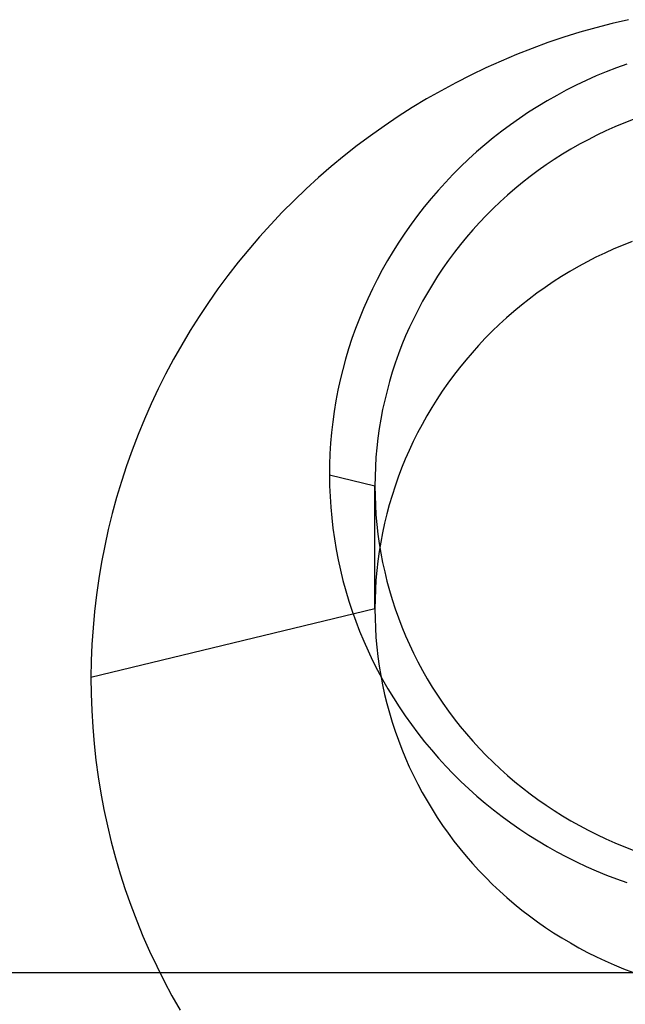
# Model space of a CAD drawing. Extents: x -5 to 5, y -2 to 2.
# Tile 16 of 59: x -1.736 to -1.548, y -1.31 to -1.004. Entities that reach past the tile are written whole.
import ezdxf

# ---------------------------------------------------------------- set-up
doc = ezdxf.new("R2010")
doc.units = 0

msp = doc.modelspace()

# ---------------------------------------------------------------- linework, layer by layer
at = {"layer": 'solid extract', "color": 5, "linetype": 'CONTINUOUS'}
for p, q in [((-1.551665, -1.005097, -2.87176), (-1.556708, -1.006404, -2.872028)), ((-1.546583, -1.003911, -2.871516), (-1.551665, -1.005097, -2.87176)), ((-1.561717, -1.007832, -2.872322), (-1.566698, -1.009383, -2.872641)), ((-1.556708, -1.006404, -2.872028), (-1.561717, -1.007832, -2.872322)), ((-1.571643, -1.011055, -2.872986), (-1.576544, -1.012845, -2.873356)), ((-1.566698, -1.009383, -2.872641), (-1.571643, -1.011055, -2.872986)), ((-1.576544, -1.012845, -2.873356), (-1.58139, -1.014749, -2.87375)), ((-1.58619, -1.016771, -2.87417), (-1.590946, -1.018911, -2.874615)), ((-1.58139, -1.014749, -2.87375), (-1.58619, -1.016771, -2.87417)), ((-1.590946, -1.018911, -2.874615), (-1.595652, -1.021167, -2.875085)), ((-1.55351, -1.020117, -3.13053), (-1.556661, -1.021438, -3.130821)), ((-1.550329, -1.018874, -3.130257), (-1.55351, -1.020117, -3.13053)), ((-1.547111, -1.017704, -3.13), (-1.550329, -1.018874, -3.130257)), ((-1.600298, -1.023534, -2.875579), (-1.604877, -1.026007, -2.876097)), ((-1.595652, -1.021167, -2.875085), (-1.600298, -1.023534, -2.875579)), ((-1.559782, -1.022836, -3.131129), (-1.562868, -1.024308, -3.131454)), ((-1.556661, -1.021438, -3.130821), (-1.559782, -1.022836, -3.131129)), ((-1.604877, -1.026007, -2.876097), (-1.609395, -1.028593, -2.87664)), ((-1.565914, -1.025853, -3.131795), (-1.568915, -1.027467, -3.132152)), ((-1.562868, -1.024308, -3.131454), (-1.565914, -1.025853, -3.131795)), ((-1.609395, -1.028593, -2.87664), (-1.613857, -1.031292, -2.877208)), ((-1.571875, -1.029153, -3.132526), (-1.574797, -1.030913, -3.132917)), ((-1.568915, -1.027467, -3.132152), (-1.571875, -1.029153, -3.132526)), ((-1.613857, -1.031292, -2.877208), (-1.618253, -1.034098, -2.8778)), ((-1.577674, -1.032742, -3.133324), (-1.580503, -1.034638, -3.133747)), ((-1.574797, -1.030913, -3.132917), (-1.577674, -1.032742, -3.133324)), ((-1.618253, -1.034098, -2.8778), (-1.622576, -1.037007, -2.878416)), ((-1.580503, -1.034638, -3.133747), (-1.583277, -1.036596, -3.134184)), ((-1.545132, -1.035, -3.119631), (-1.547986, -1.036115, -3.119874)), ((-1.622576, -1.037007, -2.878416), (-1.626818, -1.040014, -2.879055)), ((-1.586003, -1.038623, -3.134638), (-1.588681, -1.040717, -3.135108)), ((-1.583277, -1.036596, -3.134184), (-1.586003, -1.038623, -3.134638)), ((-1.553614, -1.038553, -3.120409), (-1.556385, -1.039874, -3.120699)), ((-1.550813, -1.0373, -3.120134), (-1.553614, -1.038553, -3.120409)), ((-1.547986, -1.036115, -3.119874), (-1.550813, -1.0373, -3.120134)), ((-1.626818, -1.040014, -2.879055), (-1.630989, -1.043126, -2.879718)), ((-1.588681, -1.040717, -3.135108), (-1.591306, -1.042874, -3.135593)), ((-1.559119, -1.041259, -3.121003), (-1.561813, -1.042707, -3.121322)), ((-1.556385, -1.039874, -3.120699), (-1.559119, -1.041259, -3.121003)), ((-1.630989, -1.043126, -2.879718), (-1.635088, -1.046343, -2.880405)), ((-1.593874, -1.045092, -3.136092), (-1.596381, -1.047365, -3.136606)), ((-1.591306, -1.042874, -3.135593), (-1.593874, -1.045092, -3.136092)), ((-1.564471, -1.04422, -3.121656), (-1.567095, -1.045799, -3.122005)), ((-1.561813, -1.042707, -3.121322), (-1.564471, -1.04422, -3.121656)), ((-1.635088, -1.046343, -2.880405), (-1.639109, -1.049658, -2.881116)), ((-1.596381, -1.047365, -3.136606), (-1.598831, -1.0497, -3.137134)), ((-1.569679, -1.047441, -3.122369), (-1.57222, -1.049142, -3.122746)), ((-1.567095, -1.045799, -3.122005), (-1.569679, -1.047441, -3.122369)), ((-1.639109, -1.049658, -2.881116), (-1.643043, -1.053067, -2.881849)), ((-1.598831, -1.0497, -3.137134), (-1.601225, -1.052096, -3.137678)), ((-1.574713, -1.050901, -3.123137), (-1.577162, -1.05272, -3.123542)), ((-1.57222, -1.049142, -3.122746), (-1.574713, -1.050901, -3.123137)), ((-1.643043, -1.053067, -2.881849), (-1.646886, -1.056563, -2.882603)), ((-1.601225, -1.052096, -3.137678), (-1.60356, -1.054549, -3.138235)), ((-1.577162, -1.05272, -3.123542), (-1.579569, -1.0546, -3.123962)), ((-1.646886, -1.056563, -2.882603), (-1.650645, -1.060156, -2.883381)), ((-1.605829, -1.057054, -3.138807), (-1.608031, -1.059607, -3.13939)), ((-1.60356, -1.054549, -3.138235), (-1.605829, -1.057054, -3.138807)), ((-1.581929, -1.056538, -3.124396), (-1.584238, -1.05853, -3.124842)), ((-1.579569, -1.0546, -3.123962), (-1.581929, -1.056538, -3.124396)), ((-1.650645, -1.060156, -2.883381), (-1.654321, -1.063843, -2.884183)), ((-1.608031, -1.059607, -3.13939), (-1.610169, -1.062214, -3.139988)), ((-1.584238, -1.05853, -3.124842), (-1.586492, -1.060572, -3.125301)), ((-1.610169, -1.062214, -3.139988), (-1.612244, -1.064876, -3.140599)), ((-1.588696, -1.06267, -3.125773), (-1.590849, -1.064823, -3.12626)), ((-1.586492, -1.060572, -3.125301), (-1.588696, -1.06267, -3.125773)), ((-1.654321, -1.063843, -2.884183), (-1.657905, -1.067619, -2.885007)), ((-1.612244, -1.064876, -3.140599), (-1.614251, -1.067586, -3.141223)), ((-1.590849, -1.064823, -3.12626), (-1.592949, -1.067027, -3.126758)), ((-1.657905, -1.067619, -2.885007), (-1.661392, -1.071476, -2.885851)), ((-1.614251, -1.067586, -3.141223), (-1.616189, -1.07034, -3.141859)), ((-1.594992, -1.069278, -3.127269), (-1.596973, -1.071574, -3.127791)), ((-1.592949, -1.067027, -3.126758), (-1.594992, -1.069278, -3.127269)), ((-1.661392, -1.071476, -2.885851), (-1.664776, -1.07541, -2.886716)), ((-1.616189, -1.07034, -3.141859), (-1.618052, -1.073134, -3.142506)), ((-1.596973, -1.071574, -3.127791), (-1.598898, -1.073918, -3.128326)), ((-1.664776, -1.07541, -2.886716), (-1.668067, -1.07943, -2.887603)), ((-1.618052, -1.073134, -3.142506), (-1.619846, -1.075974, -3.143166)), ((-1.598898, -1.073918, -3.128326), (-1.600766, -1.076311, -3.128873)), ((-1.551101, -1.075272, -2.978914), (-1.553911, -1.076544, -2.97917)), ((-1.548265, -1.07407, -2.978673), (-1.551101, -1.075272, -2.978914)), ((-1.545398, -1.072938, -2.978446), (-1.548265, -1.07407, -2.978673)), ((-1.62157, -1.07886, -3.143838), (-1.623222, -1.081786, -3.144522)), ((-1.619846, -1.075974, -3.143166), (-1.62157, -1.07886, -3.143838)), ((-1.602574, -1.078749, -3.129432), (-1.604319, -1.081226, -3.130001)), ((-1.600766, -1.076311, -3.128873), (-1.602574, -1.078749, -3.129432)), ((-1.556689, -1.077883, -2.979441), (-1.55943, -1.079288, -2.979725)), ((-1.553911, -1.076544, -2.97917), (-1.556689, -1.077883, -2.979441)), ((-1.668067, -1.07943, -2.887603), (-1.671262, -1.083534, -2.888512)), ((-1.623222, -1.081786, -3.144522), (-1.624798, -1.084748, -3.145215)), ((-1.604319, -1.081226, -3.130001), (-1.605998, -1.083739, -3.130581)), ((-1.56213, -1.080755, -2.980023), (-1.564793, -1.082288, -2.980334)), ((-1.55943, -1.079288, -2.979725), (-1.56213, -1.080755, -2.980023)), ((-1.671262, -1.083534, -2.888512), (-1.674355, -1.087713, -2.889442)), ((-1.624798, -1.084748, -3.145215), (-1.626296, -1.08774, -3.145918)), ((-1.605998, -1.083739, -3.130581), (-1.607614, -1.086295, -3.131172)), ((-1.56742, -1.083886, -2.98066), (-1.570006, -1.085547, -2.981)), ((-1.564793, -1.082288, -2.980334), (-1.56742, -1.083886, -2.98066)), ((-1.674355, -1.087713, -2.889442), (-1.67734, -1.091962, -2.890391)), ((-1.626296, -1.08774, -3.145918), (-1.627719, -1.09077, -3.146632)), ((-1.607614, -1.086295, -3.131172), (-1.609168, -1.088892, -3.131774)), ((-1.572548, -1.087268, -2.981353), (-1.575041, -1.089046, -2.981719)), ((-1.570006, -1.085547, -2.981), (-1.572548, -1.087268, -2.981353)), ((-1.627719, -1.09077, -3.146632), (-1.629067, -1.093836, -3.147357)), ((-1.609168, -1.088892, -3.131774), (-1.610657, -1.091525, -3.132386)), ((-1.577489, -1.090885, -2.982099), (-1.579894, -1.092783, -2.982492)), ((-1.575041, -1.089046, -2.981719), (-1.577489, -1.090885, -2.982099)), ((-1.67734, -1.091962, -2.890391), (-1.680214, -1.096274, -2.891358)), ((-1.629067, -1.093836, -3.147357), (-1.630338, -1.096934, -3.148091)), ((-1.612078, -1.094191, -3.133007), (-1.613429, -1.096884, -3.133637)), ((-1.610657, -1.091525, -3.132386), (-1.612078, -1.094191, -3.133007)), ((-1.579894, -1.092783, -2.982492), (-1.58225, -1.094739, -2.982899)), ((-1.680214, -1.096274, -2.891358), (-1.682985, -1.100661, -2.892346)), ((-1.630338, -1.096934, -3.148091), (-1.631529, -1.100058, -3.148833)), ((-1.613429, -1.096884, -3.133637), (-1.614713, -1.099612, -3.134277)), ((-1.584554, -1.096748, -2.983318), (-1.586803, -1.098808, -2.983749)), ((-1.58225, -1.094739, -2.982899), (-1.584554, -1.096748, -2.983318)), ((-1.631529, -1.100058, -3.148833), (-1.632639, -1.103202, -3.149583)), ((-1.614713, -1.099612, -3.134277), (-1.615929, -1.102373, -3.134926)), ((-1.586803, -1.098808, -2.983749), (-1.589, -1.100922, -2.984193)), ((-1.682985, -1.100661, -2.892346), (-1.68565, -1.105119, -2.893354)), ((-1.632639, -1.103202, -3.149583), (-1.63367, -1.106376, -3.150342)), ((-1.615929, -1.102373, -3.134926), (-1.617076, -1.105163, -3.135584)), ((-1.591147, -1.103091, -2.98465), (-1.593239, -1.10531, -2.98512)), ((-1.589, -1.100922, -2.984193), (-1.591147, -1.103091, -2.98465)), ((-1.68565, -1.105119, -2.893354), (-1.688203, -1.10964, -2.894381)), ((-1.63367, -1.106376, -3.150342), (-1.634622, -1.109577, -3.15111)), ((-1.617076, -1.105163, -3.135584), (-1.618152, -1.107976, -3.13625)), ((-1.593239, -1.10531, -2.98512), (-1.595272, -1.107575, -2.985601)), ((-1.618152, -1.107976, -3.13625), (-1.619154, -1.110809, -3.136922)), ((-1.595272, -1.107575, -2.985601), (-1.597243, -1.109883, -2.986093)), ((-1.688203, -1.10964, -2.894381), (-1.690641, -1.114215, -2.895424)), ((-1.634622, -1.109577, -3.15111), (-1.635493, -1.1128, -3.151885)), ((-1.619154, -1.110809, -3.136922), (-1.620085, -1.113668, -3.137603)), ((-1.599158, -1.11224, -2.986598), (-1.601015, -1.114644, -2.987115)), ((-1.597243, -1.109883, -2.986093), (-1.599158, -1.11224, -2.986598)), ((-1.690641, -1.114215, -2.895424), (-1.69296, -1.11884, -2.896484)), ((-1.635493, -1.1128, -3.151885), (-1.636281, -1.116038, -3.152667)), ((-1.620085, -1.113668, -3.137603), (-1.620945, -1.116552, -3.138291)), ((-1.601015, -1.114644, -2.987115), (-1.602812, -1.117091, -2.987643)), ((-1.636281, -1.116038, -3.152667), (-1.636987, -1.119288, -3.153454)), ((-1.620945, -1.116552, -3.138291), (-1.621733, -1.119455, -3.138987)), ((-1.602812, -1.117091, -2.987643), (-1.604544, -1.119576, -2.988182)), ((-1.69296, -1.11884, -2.896484), (-1.695167, -1.123529, -2.897563)), ((-1.636987, -1.119288, -3.153454), (-1.63761, -1.122558, -3.154248)), ((-1.621733, -1.119455, -3.138987), (-1.622446, -1.122373, -3.139688)), ((-1.604544, -1.119576, -2.988182), (-1.60621, -1.122096, -2.988731)), ((-1.695167, -1.123529, -2.897563), (-1.697259, -1.128274, -2.898659)), ((-1.63761, -1.122558, -3.154248), (-1.638151, -1.125845, -3.155048)), ((-1.622446, -1.122373, -3.139688), (-1.623084, -1.125302, -3.140394)), ((-1.607815, -1.124659, -2.989292), (-1.609356, -1.127261, -2.989863)), ((-1.60621, -1.122096, -2.988731), (-1.607815, -1.124659, -2.989292)), ((-1.638151, -1.125845, -3.155048), (-1.63861, -1.129144, -3.155854)), ((-1.623084, -1.125302, -3.140394), (-1.623649, -1.128249, -3.141106)), ((-1.609356, -1.127261, -2.989863), (-1.610832, -1.129897, -2.990445)), ((-1.697259, -1.128274, -2.898659), (-1.699233, -1.133067, -2.899772)), ((-1.63861, -1.129144, -3.155854), (-1.638984, -1.132449, -3.156664)), ((-1.623649, -1.128249, -3.141106), (-1.624139, -1.131212, -3.141825)), ((-1.610832, -1.129897, -2.990445), (-1.612239, -1.132564, -2.991035)), ((-1.699233, -1.133067, -2.899772), (-1.701084, -1.137899, -2.900899)), ((-1.638984, -1.132449, -3.156664), (-1.639274, -1.135754, -3.157477)), ((-1.624139, -1.131212, -3.141825), (-1.624555, -1.134185, -3.142548)), ((-1.612239, -1.132564, -2.991035), (-1.613577, -1.135258, -2.991635)), ((-1.639274, -1.135754, -3.157477), (-1.639479, -1.139068, -3.158294)), ((-1.624555, -1.134185, -3.142548), (-1.624896, -1.137164, -3.143275)), ((-1.613577, -1.135258, -2.991635), (-1.614848, -1.137986, -2.992245)), ((-1.701084, -1.137899, -2.900899), (-1.702812, -1.142768, -2.902039)), ((-1.639479, -1.139068, -3.158294), (-1.639602, -1.142385, -3.159115)), ((-1.62516, -1.140144, -3.144005), (-1.625349, -1.143131, -3.144739)), ((-1.624896, -1.137164, -3.143275), (-1.62516, -1.140144, -3.144005)), ((-1.614848, -1.137986, -2.992245), (-1.616052, -1.140746, -2.992865)), ((-1.702812, -1.142768, -2.902039), (-1.70442, -1.147686, -2.903197)), ((-1.639602, -1.142385, -3.159115), (-1.639642, -1.145701, -3.159938)), ((-1.625349, -1.143131, -3.144739), (-1.625462, -1.146122, -3.145476)), ((-1.616052, -1.140746, -2.992865), (-1.617186, -1.143532, -2.993494)), ((-1.6255, -1.149112, -3.146213), (-1.639642, -1.145701, -3.159938)), ((-1.639642, -1.145701, -3.159938), (-1.639597, -1.149014, -3.160763)), ((-1.625462, -1.146122, -3.145476), (-1.6255, -1.149112, -3.146213)), ((-1.618249, -1.146339, -2.99413), (-1.619239, -1.149165, -2.994773)), ((-1.617186, -1.143532, -2.993494), (-1.618249, -1.146339, -2.99413)), ((-1.70442, -1.147686, -2.903197), (-1.705907, -1.152645, -2.904369)), ((-1.639597, -1.149014, -3.160763), (-1.639468, -1.15233, -3.161591)), ((-1.6255, -1.187287, -3.003746), (-1.6255, -1.149112, -3.146213)), ((-1.6255, -1.149112, -3.146213), (-1.625462, -1.152099, -3.146954)), ((-1.619239, -1.149165, -2.994773), (-1.620159, -1.152018, -2.995426)), ((-1.639468, -1.15233, -3.161591), (-1.639255, -1.155643, -3.16242)), ((-1.625462, -1.152099, -3.146954), (-1.625348, -1.155089, -3.147697)), ((-1.620159, -1.152018, -2.995426), (-1.621009, -1.154894, -2.996087)), ((-1.705907, -1.152645, -2.904369), (-1.707269, -1.157637, -2.905554)), ((-1.625348, -1.155089, -3.147697), (-1.625159, -1.158077, -3.148442)), ((-1.621009, -1.154894, -2.996087), (-1.621786, -1.157787, -2.996755)), ((-1.707269, -1.157637, -2.905554), (-1.708504, -1.162652, -2.90675)), ((-1.639255, -1.155643, -3.16242), (-1.638958, -1.158947, -3.16325)), ((-1.625159, -1.158077, -3.148442), (-1.624895, -1.161057, -3.149187)), ((-1.621786, -1.157787, -2.996755), (-1.62249, -1.160692, -2.997429)), ((-1.638958, -1.158947, -3.16325), (-1.638579, -1.162237, -3.164079)), ((-1.624895, -1.161057, -3.149187), (-1.624556, -1.164024, -3.149932)), ((-1.62249, -1.160692, -2.997429), (-1.623119, -1.163609, -2.998109)), ((-1.708504, -1.162652, -2.90675), (-1.709612, -1.16769, -2.907958)), ((-1.638579, -1.162237, -3.164079), (-1.638116, -1.165517, -3.164908)), ((-1.624556, -1.164024, -3.149932), (-1.624141, -1.166981, -3.150676)), ((-1.623119, -1.163609, -2.998109), (-1.623676, -1.166545, -2.998796)), ((-1.709612, -1.16769, -2.907958), (-1.710595, -1.172762, -2.909179)), ((-1.638116, -1.165517, -3.164908), (-1.637569, -1.16879, -3.165738)), ((-1.623676, -1.166545, -2.998796), (-1.62416, -1.169493, -2.99949)), ((-1.624141, -1.166981, -3.150676), (-1.623651, -1.169933, -3.151421)), ((-1.637569, -1.16879, -3.165738), (-1.63694, -1.17205, -3.166567)), ((-1.62416, -1.169493, -2.99949), (-1.62457, -1.172451, -3.000189)), ((-1.623651, -1.169933, -3.151421), (-1.623086, -1.172873, -3.152165)), ((-1.710595, -1.172762, -2.909179), (-1.711452, -1.177859, -2.910411)), ((-1.63694, -1.17205, -3.166567), (-1.636229, -1.175292, -3.167393)), ((-1.62457, -1.172451, -3.000189), (-1.624905, -1.175411, -3.000892)), ((-1.623086, -1.172873, -3.152165), (-1.622448, -1.175796, -3.152907)), ((-1.636229, -1.175292, -3.167393), (-1.635437, -1.178509, -3.168216)), ((-1.624905, -1.175411, -3.000892), (-1.625165, -1.178373, -3.001602)), ((-1.622448, -1.175796, -3.152907), (-1.621737, -1.178698, -3.153646)), ((-1.711452, -1.177859, -2.910411), (-1.712181, -1.182973, -2.911654)), ((-1.635437, -1.178509, -3.168216), (-1.634563, -1.181707, -3.169037)), ((-1.625165, -1.178373, -3.001602), (-1.625351, -1.181341, -3.00232)), ((-1.621737, -1.178698, -3.153646), (-1.620952, -1.181582, -3.154383)), ((-1.712181, -1.182973, -2.911654), (-1.71278, -1.188094, -2.912903)), ((-1.634563, -1.181707, -3.169037), (-1.633607, -1.184888, -3.169855)), ((-1.625351, -1.181341, -3.00232), (-1.625463, -1.184313, -3.003037)), ((-1.620952, -1.181582, -3.154383), (-1.620093, -1.184451, -3.155118)), ((-1.633607, -1.184888, -3.169855), (-1.63257, -1.188047, -3.17067)), ((-1.625463, -1.184313, -3.003037), (-1.6255, -1.187287, -3.003746)), ((-1.620093, -1.184451, -3.155118), (-1.619161, -1.187299, -3.155849)), ((-1.6255, -1.187287, -3.003746), (-1.713888, -1.208653, -2.917979)), ((-1.71278, -1.188094, -2.912903), (-1.713253, -1.193221, -2.914161)), ((-1.63257, -1.188047, -3.17067), (-1.631454, -1.191178, -3.171479)), ((-1.6255, -1.187287, -3.003746), (-1.625462, -1.19027, -3.004471)), ((-1.619161, -1.187299, -3.155849), (-1.618158, -1.190122, -3.156577)), ((-1.631454, -1.191178, -3.171479), (-1.630262, -1.194275, -3.172283)), ((-1.625462, -1.19027, -3.004471), (-1.625349, -1.193257, -3.005201)), ((-1.618158, -1.190122, -3.156577), (-1.617086, -1.192915, -3.157298)), ((-1.713253, -1.193221, -2.914161), (-1.713601, -1.198362, -2.915427)), ((-1.630262, -1.194275, -3.172283), (-1.62899, -1.197343, -3.173081)), ((-1.625349, -1.193257, -3.005201), (-1.625161, -1.19624, -3.005933)), ((-1.617086, -1.192915, -3.157298), (-1.615942, -1.195682, -3.158015)), ((-1.713601, -1.198362, -2.915427), (-1.713815, -1.203508, -2.9167)), ((-1.62899, -1.197343, -3.173081), (-1.627639, -1.200385, -3.173875)), ((-1.625161, -1.19624, -3.005933), (-1.624898, -1.199215, -3.006666)), ((-1.615942, -1.195682, -3.158015), (-1.614727, -1.198425, -3.158727)), ((-1.614727, -1.198425, -3.158727), (-1.613442, -1.201139, -3.159434)), ((-1.627639, -1.200385, -3.173875), (-1.62621, -1.203395, -3.174662)), ((-1.624898, -1.199215, -3.006666), (-1.62456, -1.202176, -3.007399)), ((-1.613442, -1.201139, -3.159434), (-1.61209, -1.203819, -3.160134)), ((-1.713815, -1.203508, -2.9167), (-1.713888, -1.208653, -2.917979)), ((-1.62621, -1.203395, -3.174662), (-1.624706, -1.206369, -3.175441)), ((-1.62456, -1.202176, -3.007399), (-1.624148, -1.205129, -3.008134)), ((-1.61209, -1.203819, -3.160134), (-1.610672, -1.206461, -3.160826)), ((-1.624706, -1.206369, -3.175441), (-1.623131, -1.209299, -3.176212)), ((-1.624148, -1.205129, -3.008134), (-1.62366, -1.208075, -3.00887)), ((-1.610672, -1.206461, -3.160826), (-1.609187, -1.209069, -3.16151)), ((-1.713888, -1.208653, -2.917979), (-1.713842, -1.213821, -2.919269)), ((-1.62366, -1.208075, -3.00887), (-1.623098, -1.211009, -3.009606)), ((-1.623131, -1.209299, -3.176212), (-1.62148, -1.212192, -3.176975)), ((-1.609187, -1.209069, -3.16151), (-1.607634, -1.211645, -3.162188)), ((-1.623098, -1.211009, -3.009606), (-1.622464, -1.213926, -3.010341)), ((-1.62148, -1.212192, -3.176975), (-1.619753, -1.21505, -3.17773)), ((-1.607634, -1.211645, -3.162188), (-1.606015, -1.214185, -3.162858)), ((-1.713842, -1.213821, -2.919269), (-1.713664, -1.218995, -2.920567)), ((-1.622464, -1.213926, -3.010341), (-1.621756, -1.21682, -3.011074)), ((-1.621756, -1.21682, -3.011074), (-1.620975, -1.219699, -3.011806)), ((-1.619753, -1.21505, -3.17773), (-1.617954, -1.217867, -3.178476)), ((-1.606015, -1.214185, -3.162858), (-1.604334, -1.216682, -3.163519)), ((-1.604334, -1.216682, -3.163519), (-1.602593, -1.219135, -3.164169)), ((-1.713664, -1.218995, -2.920567), (-1.713357, -1.224164, -2.921869)), ((-1.620975, -1.219699, -3.011806), (-1.62012, -1.222562, -3.012537)), ((-1.617954, -1.217867, -3.178476), (-1.616085, -1.220638, -3.179212)), ((-1.602593, -1.219135, -3.164169), (-1.600789, -1.221545, -3.16481)), ((-1.62012, -1.222562, -3.012537), (-1.619193, -1.225404, -3.013266)), ((-1.616085, -1.220638, -3.179212), (-1.61415, -1.223359, -3.179936)), ((-1.600789, -1.221545, -3.16481), (-1.598922, -1.223916, -3.165441)), ((-1.713357, -1.224164, -2.921869), (-1.71292, -1.229319, -2.923174)), ((-1.619193, -1.225404, -3.013266), (-1.618196, -1.228219, -3.013991)), ((-1.61415, -1.223359, -3.179936), (-1.612144, -1.226033, -3.18065)), ((-1.598922, -1.223916, -3.165441), (-1.596994, -1.226242, -3.166062)), ((-1.618196, -1.228219, -3.013991), (-1.617129, -1.231005, -3.014711)), ((-1.612144, -1.226033, -3.18065), (-1.610068, -1.228664, -3.181354)), ((-1.610068, -1.228664, -3.181354), (-1.607925, -1.231245, -3.182046)), ((-1.596994, -1.226242, -3.166062), (-1.595009, -1.22852, -3.166672)), ((-1.595009, -1.22852, -3.166672), (-1.592971, -1.230746, -3.167269)), ((-1.71292, -1.229319, -2.923174), (-1.712353, -1.23445, -2.924478)), ((-1.617129, -1.231005, -3.014711), (-1.615991, -1.233767, -3.015429)), ((-1.607925, -1.231245, -3.182046), (-1.605718, -1.233774, -3.182725)), ((-1.592971, -1.230746, -3.167269), (-1.590875, -1.232923, -3.167854)), ((-1.712353, -1.23445, -2.924478), (-1.711656, -1.239567, -2.925785)), ((-1.615991, -1.233767, -3.015429), (-1.614781, -1.236504, -3.016143)), ((-1.605718, -1.233774, -3.182725), (-1.603452, -1.236244, -3.18339)), ((-1.590875, -1.232923, -3.167854), (-1.588721, -1.235053, -3.168427)), ((-1.588721, -1.235053, -3.168427), (-1.586513, -1.237132, -3.168988)), ((-1.614781, -1.236504, -3.016143), (-1.613502, -1.239212, -3.016851)), ((-1.603452, -1.236244, -3.18339), (-1.601122, -1.238661, -3.184042)), ((-1.586513, -1.237132, -3.168988), (-1.584255, -1.239157, -3.169536)), ((-1.711656, -1.239567, -2.925785), (-1.710829, -1.244673, -2.927094)), ((-1.613502, -1.239212, -3.016851), (-1.612157, -1.241886, -3.017554)), ((-1.601122, -1.238661, -3.184042), (-1.598728, -1.241025, -3.184682)), ((-1.598728, -1.241025, -3.184682), (-1.596273, -1.243333, -3.185307)), ((-1.584255, -1.239157, -3.169536), (-1.58195, -1.241123, -3.170068)), ((-1.58195, -1.241123, -3.170068), (-1.579594, -1.243035, -3.170587)), ((-1.612157, -1.241886, -3.017554), (-1.610746, -1.244522, -3.01825)), ((-1.596273, -1.243333, -3.185307), (-1.593762, -1.245581, -3.185917)), ((-1.579594, -1.243035, -3.170587), (-1.577187, -1.244893, -3.171092)), ((-1.710829, -1.244673, -2.927094), (-1.709873, -1.249757, -2.928404)), ((-1.610746, -1.244522, -3.01825), (-1.609266, -1.247127, -3.018939)), ((-1.609266, -1.247127, -3.018939), (-1.607719, -1.249699, -3.019623)), ((-1.593762, -1.245581, -3.185917), (-1.591199, -1.247764, -3.186511)), ((-1.577187, -1.244893, -3.171092), (-1.574732, -1.246694, -3.171583)), ((-1.574732, -1.246694, -3.171583), (-1.572234, -1.248435, -3.172058)), ((-1.709873, -1.249757, -2.928404), (-1.70879, -1.254811, -2.929712)), ((-1.607719, -1.249699, -3.019623), (-1.606107, -1.252233, -3.0203)), ((-1.591199, -1.247764, -3.186511), (-1.588579, -1.249887, -3.187089)), ((-1.588579, -1.249887, -3.187089), (-1.585902, -1.25195, -3.187653)), ((-1.572234, -1.248435, -3.172058), (-1.569698, -1.250113, -3.172516)), ((-1.569698, -1.250113, -3.172516), (-1.567118, -1.251731, -3.172959)), ((-1.606107, -1.252233, -3.0203), (-1.604433, -1.254725, -3.020967)), ((-1.585902, -1.25195, -3.187653), (-1.583171, -1.253951, -3.1882)), ((-1.567118, -1.251731, -3.172959), (-1.564493, -1.25329, -3.173387)), ((-1.564493, -1.25329, -3.173387), (-1.561828, -1.254787, -3.173797)), ((-1.70879, -1.254811, -2.929712), (-1.707582, -1.259825, -2.931014)), ((-1.604433, -1.254725, -3.020967), (-1.602699, -1.257173, -3.021625)), ((-1.583171, -1.253951, -3.1882), (-1.580393, -1.255884, -3.188729)), ((-1.580393, -1.255884, -3.188729), (-1.577572, -1.257748, -3.189241)), ((-1.561828, -1.254787, -3.173797), (-1.559129, -1.256219, -3.174191)), ((-1.559129, -1.256219, -3.174191), (-1.556399, -1.257584, -3.174567)), ((-1.602699, -1.257173, -3.021625), (-1.6009, -1.259583, -3.022275)), ((-1.6009, -1.259583, -3.022275), (-1.599037, -1.261951, -3.022916)), ((-1.577572, -1.257748, -3.189241), (-1.574702, -1.259545, -3.189735)), ((-1.574702, -1.259545, -3.189735), (-1.571782, -1.261277, -3.190211)), ((-1.556399, -1.257584, -3.174567), (-1.553633, -1.258884, -3.174925)), ((-1.553633, -1.258884, -3.174925), (-1.55083, -1.260121, -3.175266)), ((-1.707582, -1.259825, -2.931014), (-1.706246, -1.264812, -2.932315)), ((-1.599037, -1.261951, -3.022916), (-1.597116, -1.264275, -3.023547)), ((-1.571782, -1.261277, -3.190211), (-1.568818, -1.26294, -3.19067)), ((-1.55083, -1.260121, -3.175266), (-1.547996, -1.261291, -3.17559)), ((-1.547996, -1.261291, -3.17559), (-1.545135, -1.262393, -3.175895)), ((-1.706246, -1.264812, -2.932315), (-1.704781, -1.26977, -2.933615)), ((-1.597116, -1.264275, -3.023547), (-1.595138, -1.266549, -3.024166)), ((-1.568818, -1.26294, -3.19067), (-1.565814, -1.264531, -3.191109)), ((-1.565814, -1.264531, -3.191109), (-1.562777, -1.266048, -3.191528)), ((-1.595138, -1.266549, -3.024166), (-1.593106, -1.268773, -3.024774)), ((-1.593106, -1.268773, -3.024774), (-1.591012, -1.270951, -3.025371)), ((-1.562777, -1.266048, -3.191528), (-1.559699, -1.267493, -3.191928)), ((-1.559699, -1.267493, -3.191928), (-1.55658, -1.268867, -3.192308)), ((-1.55658, -1.268867, -3.192308), (-1.553426, -1.270168, -3.192669)), ((-1.704781, -1.26977, -2.933615), (-1.703193, -1.274691, -2.934909)), ((-1.591012, -1.270951, -3.025371), (-1.588862, -1.273082, -3.025957)), ((-1.553426, -1.270168, -3.192669), (-1.550243, -1.271393, -3.193009)), ((-1.550243, -1.271393, -3.193009), (-1.547035, -1.27254, -3.193328)), ((-1.703193, -1.274691, -2.934909), (-1.701482, -1.279566, -2.936197)), ((-1.588862, -1.273082, -3.025957), (-1.586659, -1.27516, -3.02653)), ((-1.586659, -1.27516, -3.02653), (-1.584407, -1.277183, -3.027089)), ((-1.584407, -1.277183, -3.027089), (-1.582105, -1.279149, -3.027635)), ((-1.701482, -1.279566, -2.936197), (-1.699652, -1.284387, -2.937476)), ((-1.582105, -1.279149, -3.027635), (-1.579749, -1.281064, -3.028167)), ((-1.579749, -1.281064, -3.028167), (-1.577343, -1.282924, -3.028686)), ((-1.577343, -1.282924, -3.028686), (-1.574891, -1.284726, -3.02919)), ((-1.699652, -1.284387, -2.937476), (-1.697697, -1.289167, -2.938749)), ((-1.574891, -1.284726, -3.02919), (-1.572397, -1.286467, -3.029678)), ((-1.572397, -1.286467, -3.029678), (-1.569861, -1.288147, -3.03015)), ((-1.697697, -1.289167, -2.938749), (-1.69562, -1.293902, -2.940015)), ((-1.569861, -1.288147, -3.03015), (-1.567277, -1.28977, -3.030606)), ((-1.567277, -1.28977, -3.030606), (-1.56465, -1.291332, -3.031047)), ((-1.56465, -1.291332, -3.031047), (-1.561985, -1.292831, -3.031471)), ((-1.561985, -1.292831, -3.031471), (-1.559288, -1.294264, -3.031877)), ((-1.69562, -1.293902, -2.940015), (-1.693424, -1.298585, -2.941272)), ((-1.559288, -1.294264, -3.031877), (-1.556554, -1.295632, -3.032266)), ((-1.556554, -1.295632, -3.032266), (-1.55378, -1.296937, -3.032637)), ((-1.693424, -1.298585, -2.941272), (-1.691114, -1.303207, -2.942517)), ((-1.55378, -1.296937, -3.032637), (-1.550973, -1.298178, -3.03299)), ((-1.550973, -1.298178, -3.03299), (-1.548136, -1.299351, -3.033325)), ((-1.548136, -1.299351, -3.033325), (-1.545275, -1.300454, -3.03364)), ((-3, -1.300486, -3.201191), (3, -1.300486, -3.201191)), ((-1.691114, -1.303207, -2.942517), (-1.688691, -1.307761, -2.943749)), ((-1.688691, -1.307761, -2.943749), (-1.68615, -1.312261, -2.944971))]:
    msp.add_line(p, q, dxfattribs=at)

doc.saveas('drawing.dxf')
